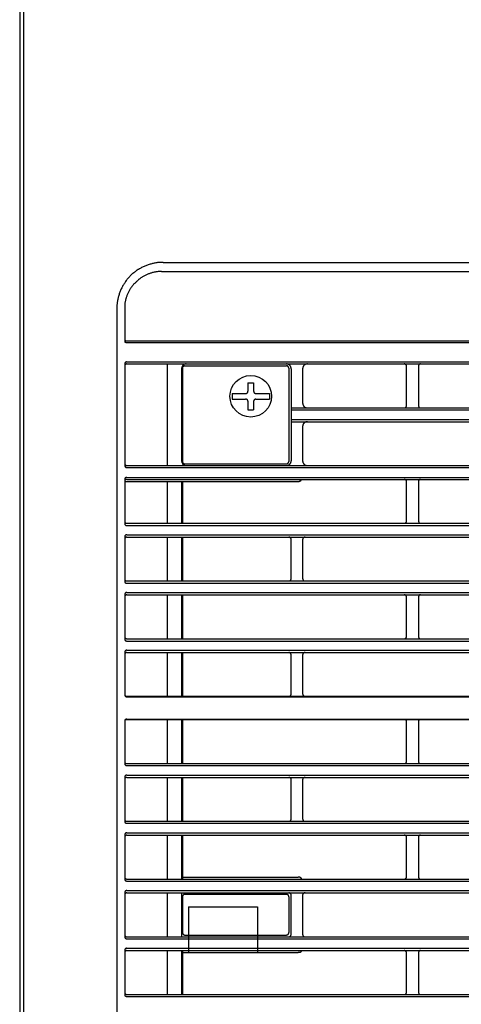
# Model space of a CAD drawing. Header units: millimetres. Extents: x 50532 to 99257, y 49161 to 61325.
# Tile 61 of 256: x 75002 to 75037, y 51663 to 51739. Entities that reach past the tile are written whole.
import ezdxf

# ---------------------------------------------------------------- set-up
doc = ezdxf.new("R2010")
doc.units = ezdxf.units.MM
doc.layers.add('AQUAREA', color=7, linetype='Continuous')

# ---------------------------------------------------------------- blocks, each defined once
blk = doc.blocks.new('SPLIT')
at = {"layer": 'AQUAREA'}
blk.add_line((24285.55, -308.28), (24285.55, -1597.64), dxfattribs=at)
for points in [[(24287.87, -305.76), (24287.87, -306.54), (24286.4, -308.42), (24286.4, -1597.64)], [(24316.35, -979.25), (24316.15, -979.25), (24315.94, -979.25), (24315.8, -979.25), (24315.59, -979.25), (24315.38, -979.25), (24315.17, -979.25), (24315.03, -979.32), (24314.82, -979.32), (24314.6, -979.39), (24314.47, -979.39), (24314.25, -979.46), (24314.05, -979.46), (24313.9, -979.53), (24313.7, -979.6), (24313.55, -979.6), (24313.35, -979.67), (24313.14, -979.74), (24313, -979.81), (24312.79, -979.88), (24312.65, -979.95), (24312.44, -980.02), (24312.3, -980.09), (24312.09, -980.16), (24311.95, -980.23), (24311.74, -980.3), (24311.6, -980.44), (24311.45, -980.51), (24311.25, -980.58), (24311.1, -980.72), (24310.97, -980.79), (24310.75, -980.93), (24310.62, -981), (24310.48, -981.14), (24310.34, -981.28), (24310.2, -981.35), (24310.05, -981.49), (24309.85, -981.63), (24309.7, -981.7), (24309.57, -981.84), (24309.43, -981.98), (24309.29, -982.12), (24309.22, -982.26), (24309.08, -982.4), (24308.94, -982.54), (24308.8, -982.68), (24308.65, -982.82), (24308.59, -982.96), (24308.45, -983.1), (24308.3, -983.31), (24308.24, -983.45), (24308.1, -983.59), (24308.03, -983.73), (24307.89, -983.94), (24307.82, -984.08), (24307.68, -984.22), (24307.6, -984.43), (24307.54, -984.57), (24307.47, -984.71), (24307.33, -984.92), (24307.25, -985.06), (24307.19, -985.27), (24307.12, -985.41), (24307.05, -985.62), (24306.98, -985.76), (24306.9, -985.97), (24306.9, -986.11), (24306.84, -986.32), (24306.77, -986.53), (24306.7, -986.67), (24306.7, -986.88), (24306.63, -987.09), (24306.63, -987.23), (24306.55, -987.44), (24306.55, -987.65), (24306.49, -987.79), (24306.49, -988), (24306.49, -988.21), (24306.42, -988.35), (24306.42, -988.56), (24306.42, -988.77), (24306.42, -988.98), (24306.42, -989.12)], [(24316.35, -979.25), (24869.92, -979.25)], [(24316, -981.21), (24315.87, -981.21), (24315.73, -981.21), (24315.59, -981.21), (24315.45, -981.21), (24315.3, -981.21), (24315.1, -981.28), (24314.95, -981.28), (24314.82, -981.28), (24314.68, -981.35), (24314.54, -981.35), (24314.4, -981.35), (24314.25, -981.42), (24314.05, -981.42), (24313.9, -981.49), (24313.77, -981.56), (24313.63, -981.56), (24313.49, -981.63), (24313.35, -981.7), (24313.2, -981.7), (24313.07, -981.77), (24312.93, -981.84), (24312.79, -981.91), (24312.65, -981.98), (24312.5, -982.05), (24312.37, -982.12), (24312.23, -982.19), (24312.09, -982.26), (24311.95, -982.33), (24311.88, -982.4), (24311.74, -982.47), (24311.6, -982.54), (24311.45, -982.68), (24311.32, -982.75), (24311.25, -982.82), (24311.1, -982.89), (24310.97, -983.03), (24310.9, -983.1), (24310.75, -983.24), (24310.62, -983.31), (24310.55, -983.45), (24310.4, -983.52), (24310.34, -983.66), (24310.2, -983.73), (24310.13, -983.87), (24309.99, -983.94), (24309.92, -984.08), (24309.85, -984.22), (24309.7, -984.36), (24309.64, -984.43), (24309.57, -984.57), (24309.43, -984.71), (24309.35, -984.85), (24309.29, -984.92), (24309.22, -985.06), (24309.15, -985.2), (24309.08, -985.34), (24309, -985.48), (24308.94, -985.62), (24308.87, -985.76), (24308.8, -985.9), (24308.73, -986.04), (24308.65, -986.18), (24308.59, -986.32), (24308.59, -986.46), (24308.52, -986.6), (24308.45, -986.74), (24308.45, -986.88), (24308.38, -987.02), (24308.38, -987.16), (24308.3, -987.3), (24308.3, -987.51), (24308.24, -987.65), (24308.24, -987.79), (24308.17, -987.93), (24308.17, -988.07), (24308.17, -988.21), (24308.17, -988.35), (24308.1, -988.56), (24308.1, -988.7), (24308.1, -988.84), (24308.1, -988.98), (24308.1, -989.12)], [(24316, -981.21), (24870.27, -981.21)], [(24306.42, -989.12), (24306.42, -1542.75)], [(24308.1, -989.12), (24308.1, -995.98)], [(24306.42, -996.05), (24306.42, -1001.02)], [(24308.1, -995.56), (24308.1, -995.63), (24308.1, -995.7), (24308.1, -995.77), (24308.17, -995.77), (24308.17, -995.84), (24308.17, -995.91), (24308.24, -995.91), (24308.24, -995.98), (24308.3, -995.98), (24308.38, -995.98), (24308.38, -996.05), (24308.45, -996.05), (24308.52, -996.05), (24308.59, -996.05)], [(24308.1, -995.98), (24308.1, -996.05), (24308.1, -996.12), (24308.1, -996.19), (24308.17, -996.19), (24308.17, -996.26), (24308.17, -996.33), (24308.24, -996.33), (24308.24, -996.4), (24308.3, -996.4), (24308.38, -996.4), (24308.38, -996.47), (24308.45, -996.47), (24308.52, -996.47), (24308.59, -996.47)], [(24308.59, -996.05), (24877.69, -996.05)], [(24308.59, -996.47), (24877.69, -996.47)], [(24308.59, -1000.6), (24308.59, -1000.6), (24308.52, -1000.6), (24308.52, -1000.67), (24308.45, -1000.67), (24308.38, -1000.67), (24308.3, -1000.67), (24308.3, -1000.74), (24308.24, -1000.74), (24308.24, -1000.81), (24308.17, -1000.81), (24308.17, -1000.88), (24308.17, -1000.95), (24308.1, -1000.95), (24308.1, -1001.02), (24308.1, -1001.09)], [(24308.59, -1001.02), (24308.59, -1001.02), (24308.52, -1001.02), (24308.52, -1001.09), (24308.45, -1001.09), (24308.38, -1001.09), (24308.3, -1001.09), (24308.3, -1001.16), (24308.24, -1001.16), (24308.24, -1001.23), (24308.17, -1001.23), (24308.17, -1001.3), (24308.17, -1001.37), (24308.1, -1001.37), (24308.1, -1001.44), (24308.1, -1001.51)], [(24308.1, -1001.09), (24308.1, -1022.79)], [(24308.59, -1000.6), (24877.69, -1000.6)], [(24308.59, -1001.02), (24877.69, -1001.02)], [(24317.2, -1001.02), (24317.2, -1022.86)], [(24321.33, -1001.02), (24321.25, -1001.02), (24321.19, -1001.02), (24321.12, -1001.09), (24321.05, -1001.09), (24320.98, -1001.09), (24320.9, -1001.09), (24320.9, -1001.16), (24320.84, -1001.16), (24320.77, -1001.16), (24320.77, -1001.23), (24320.7, -1001.23), (24320.7, -1001.3), (24320.63, -1001.3), (24320.55, -1001.37), (24320.49, -1001.44), (24320.49, -1001.51), (24320.42, -1001.51), (24320.42, -1001.58), (24320.42, -1001.65), (24320.35, -1001.65), (24320.35, -1001.72), (24320.35, -1001.79), (24320.35, -1001.86), (24320.28, -1001.93), (24320.28, -1002), (24320.28, -1002.07)], [(24320.28, -1002.07), (24320.28, -1021.88)], [(24320.98, -1001.44), (24320.98, -1001.44), (24320.9, -1001.44), (24320.84, -1001.44), (24320.77, -1001.44), (24320.77, -1001.51), (24320.7, -1001.51), (24320.7, -1001.58), (24320.63, -1001.58), (24320.63, -1001.65), (24320.55, -1001.65), (24320.55, -1001.72), (24320.55, -1001.79), (24320.49, -1001.79), (24320.49, -1001.86), (24320.49, -1001.93)], [(24320.49, -1001.93), (24320.49, -1022.02)], [(24320.98, -1001.44), (24342.89, -1001.44)], [(24343.87, -1002.07), (24343.87, -1002), (24343.87, -1001.93), (24343.87, -1001.86), (24343.87, -1001.79), (24343.8, -1001.79), (24343.8, -1001.72), (24343.8, -1001.65), (24343.8, -1001.58), (24343.73, -1001.58), (24343.73, -1001.51), (24343.65, -1001.44), (24343.65, -1001.37), (24343.59, -1001.37), (24343.59, -1001.3), (24343.52, -1001.3), (24343.52, -1001.23), (24343.45, -1001.23), (24343.38, -1001.16), (24343.3, -1001.16), (24343.24, -1001.09), (24343.17, -1001.09), (24343.1, -1001.09), (24343.03, -1001.09), (24343.03, -1001.02), (24342.95, -1001.02), (24342.89, -1001.02)], [(24343.38, -1001.93), (24343.38, -1001.93), (24343.38, -1001.86), (24343.38, -1001.79), (24343.3, -1001.79), (24343.3, -1001.72), (24343.3, -1001.65), (24343.24, -1001.65), (24343.24, -1001.58), (24343.17, -1001.58), (24343.17, -1001.51), (24343.1, -1001.51), (24343.1, -1001.44), (24343.03, -1001.44), (24342.95, -1001.44), (24342.89, -1001.44)], [(24343.38, -1001.93), (24343.38, -1022.02)], [(24343.87, -1002.07), (24343.87, -1021.88)], [(24347.37, -1001.02), (24347.3, -1001.02), (24347.23, -1001.02), (24347.15, -1001.09), (24347.09, -1001.09), (24347.02, -1001.09), (24346.95, -1001.09), (24346.95, -1001.16), (24346.88, -1001.16), (24346.8, -1001.16), (24346.8, -1001.23), (24346.74, -1001.23), (24346.74, -1001.3), (24346.67, -1001.3), (24346.6, -1001.37), (24346.53, -1001.44), (24346.53, -1001.51), (24346.45, -1001.51), (24346.45, -1001.58), (24346.45, -1001.65), (24346.39, -1001.65), (24346.39, -1001.72), (24346.39, -1001.79), (24346.39, -1001.86), (24346.39, -1001.93), (24346.32, -1001.93), (24346.32, -1002), (24346.32, -1002.07)], [(24346.32, -1002.07), (24346.32, -1009.49)], [(24368.65, -1001.51), (24368.65, -1001.51), (24368.65, -1001.44), (24368.65, -1001.37), (24368.65, -1001.3), (24368.58, -1001.3), (24368.58, -1001.23), (24368.5, -1001.23), (24368.5, -1001.16), (24368.44, -1001.16), (24368.44, -1001.09), (24368.37, -1001.09), (24368.3, -1001.09), (24368.3, -1001.02), (24368.23, -1001.02), (24368.15, -1001.02)], [(24368.65, -1009.98), (24368.65, -1001.51)], [(24371.65, -1001.02), (24371.65, -1001.02), (24371.59, -1001.02), (24371.52, -1001.02), (24371.52, -1001.09), (24371.45, -1001.09), (24371.38, -1001.09), (24371.38, -1001.16), (24371.3, -1001.16), (24371.3, -1001.23), (24371.24, -1001.23), (24371.24, -1001.3), (24371.17, -1001.3), (24371.17, -1001.37), (24371.17, -1001.44), (24371.17, -1001.51)], [(24371.17, -1001.51), (24371.17, -1009.98)], [(24334.55, -1005.08), (24335.75, -1005.08)], [(24334.55, -1005.08), (24334.55, -1006.9)], [(24335.75, -1005.08), (24335.75, -1006.9)], [(24331.2, -1007.39), (24331.2, -1008.58)], [(24331.2, -1007.39), (24334.07, -1007.39)], [(24331.2, -1008.58), (24334.07, -1008.58)], [(24334.07, -1007.39), (24334.14, -1007.39), (24334.2, -1007.39), (24334.28, -1007.39), (24334.28, -1007.32), (24334.35, -1007.32), (24334.42, -1007.32), (24334.42, -1007.25), (24334.49, -1007.25), (24334.49, -1007.18), (24334.55, -1007.11), (24334.55, -1007.04), (24334.55, -1006.97), (24334.55, -1006.9)], [(24334.55, -1009.07), (24334.55, -1009.07), (24334.55, -1009), (24334.55, -1008.93), (24334.55, -1008.86), (24334.49, -1008.86), (24334.49, -1008.79), (24334.49, -1008.72), (24334.42, -1008.72), (24334.42, -1008.65), (24334.35, -1008.65), (24334.28, -1008.65), (24334.28, -1008.58), (24334.2, -1008.58), (24334.14, -1008.58), (24334.07, -1008.58)], [(24335.75, -1006.9), (24335.75, -1006.9), (24335.75, -1006.97), (24335.82, -1006.97), (24335.82, -1007.04), (24335.82, -1007.11), (24335.82, -1007.18), (24335.89, -1007.18), (24335.89, -1007.25), (24335.95, -1007.25), (24335.95, -1007.32), (24336.03, -1007.32), (24336.1, -1007.32), (24336.1, -1007.39), (24336.17, -1007.39), (24336.24, -1007.39), (24336.3, -1007.39)], [(24336.3, -1008.58), (24336.24, -1008.58), (24336.17, -1008.58), (24336.1, -1008.58), (24336.1, -1008.65), (24336.03, -1008.65), (24335.95, -1008.65), (24335.95, -1008.72), (24335.89, -1008.72), (24335.89, -1008.79), (24335.82, -1008.86), (24335.82, -1008.93), (24335.82, -1009), (24335.75, -1009.07)], [(24336.3, -1007.39), (24339.18, -1007.39)], [(24336.3, -1008.58), (24339.18, -1008.58)], [(24339.18, -1007.39), (24339.18, -1008.58)], [(24334.55, -1009.07), (24334.55, -1010.89)], [(24334.55, -1010.89), (24335.75, -1010.89)], [(24335.75, -1009.07), (24335.75, -1010.89)], [(24343.87, -1010.47), (24842.41, -1010.47)], [(24343.87, -1010.89), (24842.41, -1010.89)], [(24346.32, -1009.49), (24346.32, -1009.49), (24346.32, -1009.56), (24346.39, -1009.56), (24346.39, -1009.63), (24346.39, -1009.7), (24346.39, -1009.77), (24346.39, -1009.84), (24346.45, -1009.84), (24346.45, -1009.91), (24346.45, -1009.98), (24346.53, -1009.98), (24346.53, -1010.05), (24346.53, -1010.12), (24346.6, -1010.12), (24346.6, -1010.19), (24346.67, -1010.19), (24346.67, -1010.26), (24346.74, -1010.26), (24346.8, -1010.33), (24346.88, -1010.33), (24346.88, -1010.4), (24346.95, -1010.4), (24347.02, -1010.4), (24347.09, -1010.4), (24347.09, -1010.47), (24347.15, -1010.47), (24347.23, -1010.47), (24347.3, -1010.47), (24347.37, -1010.47)], [(24368.15, -1010.47), (24368.15, -1010.47), (24368.23, -1010.47), (24368.3, -1010.47), (24368.37, -1010.47), (24368.37, -1010.4), (24368.44, -1010.4), (24368.5, -1010.4), (24368.5, -1010.33), (24368.58, -1010.33), (24368.58, -1010.26), (24368.58, -1010.19), (24368.65, -1010.19), (24368.65, -1010.12), (24368.65, -1010.05), (24368.65, -1009.98)], [(24371.17, -1009.98), (24371.17, -1009.98), (24371.17, -1010.05), (24371.17, -1010.12), (24371.17, -1010.19), (24371.24, -1010.19), (24371.24, -1010.26), (24371.24, -1010.33), (24371.3, -1010.33), (24371.38, -1010.4), (24371.45, -1010.4), (24371.45, -1010.47), (24371.52, -1010.47), (24371.59, -1010.47), (24371.65, -1010.47)], [(24343.87, -1012.99), (24842.41, -1012.99)], [(24343.87, -1013.48), (24842.41, -1013.48)], [(24347.37, -1013.48), (24347.3, -1013.48), (24347.23, -1013.48), (24347.15, -1013.48), (24347.09, -1013.48), (24347.02, -1013.48), (24346.95, -1013.55), (24346.88, -1013.55), (24346.8, -1013.55), (24346.8, -1013.62), (24346.74, -1013.62), (24346.74, -1013.69), (24346.67, -1013.69), (24346.67, -1013.76), (24346.6, -1013.76), (24346.6, -1013.83), (24346.53, -1013.83), (24346.53, -1013.9), (24346.45, -1013.9), (24346.45, -1013.97), (24346.45, -1014.04), (24346.39, -1014.04), (24346.39, -1014.11), (24346.39, -1014.18), (24346.39, -1014.25), (24346.39, -1014.32), (24346.32, -1014.32), (24346.32, -1014.39), (24346.32, -1014.46)], [(24346.32, -1014.46), (24346.32, -1021.88)], [(24308.1, -1022.37), (24308.1, -1022.37), (24308.1, -1022.44), (24308.1, -1022.51), (24308.17, -1022.58), (24308.17, -1022.65), (24308.24, -1022.65), (24308.24, -1022.72), (24308.3, -1022.72), (24308.3, -1022.79), (24308.38, -1022.79), (24308.38, -1022.86), (24308.45, -1022.86), (24308.52, -1022.86), (24308.59, -1022.86)], [(24308.1, -1022.79), (24308.1, -1022.79), (24308.1, -1022.86), (24308.1, -1022.93), (24308.17, -1023), (24308.17, -1023.07), (24308.24, -1023.07), (24308.24, -1023.14), (24308.3, -1023.14), (24308.3, -1023.21), (24308.38, -1023.21), (24308.38, -1023.28), (24308.45, -1023.28), (24308.52, -1023.28), (24308.59, -1023.28)], [(24308.59, -1022.86), (24877.69, -1022.86)], [(24308.59, -1023.28), (24877.69, -1023.28)], [(24320.28, -1021.88), (24320.28, -1021.88), (24320.28, -1021.95), (24320.28, -1022.02), (24320.35, -1022.02), (24320.35, -1022.09), (24320.35, -1022.16), (24320.35, -1022.23), (24320.42, -1022.3), (24320.42, -1022.37), (24320.49, -1022.37), (24320.49, -1022.44), (24320.49, -1022.51), (24320.55, -1022.51), (24320.55, -1022.58), (24320.63, -1022.58), (24320.63, -1022.65), (24320.7, -1022.65), (24320.7, -1022.72), (24320.77, -1022.72), (24320.84, -1022.72), (24320.84, -1022.79), (24320.9, -1022.79), (24320.98, -1022.79), (24321.05, -1022.86), (24321.12, -1022.86), (24321.19, -1022.86), (24321.25, -1022.86), (24321.33, -1022.86)], [(24320.49, -1022.02), (24320.49, -1022.02), (24320.49, -1022.09), (24320.55, -1022.09), (24320.55, -1022.16), (24320.55, -1022.23), (24320.55, -1022.3), (24320.63, -1022.3), (24320.63, -1022.37), (24320.7, -1022.37), (24320.7, -1022.44), (24320.77, -1022.44), (24320.84, -1022.44), (24320.84, -1022.51), (24320.9, -1022.51), (24320.98, -1022.51)], [(24320.98, -1022.51), (24342.89, -1022.51)], [(24342.89, -1022.86), (24342.89, -1022.86), (24342.95, -1022.86), (24343.03, -1022.86), (24343.1, -1022.86), (24343.17, -1022.86), (24343.17, -1022.79), (24343.24, -1022.79), (24343.3, -1022.79), (24343.38, -1022.72), (24343.45, -1022.72), (24343.45, -1022.65), (24343.52, -1022.65), (24343.52, -1022.58), (24343.59, -1022.58), (24343.59, -1022.51), (24343.65, -1022.51), (24343.65, -1022.44), (24343.73, -1022.44), (24343.73, -1022.37), (24343.8, -1022.3), (24343.8, -1022.23), (24343.8, -1022.16), (24343.87, -1022.09), (24343.87, -1022.02), (24343.87, -1021.95), (24343.87, -1021.88)], [(24342.89, -1022.51), (24342.89, -1022.51), (24342.95, -1022.51), (24343.03, -1022.51), (24343.03, -1022.44), (24343.1, -1022.44), (24343.17, -1022.44), (24343.17, -1022.37), (24343.24, -1022.37), (24343.24, -1022.3), (24343.3, -1022.3), (24343.3, -1022.23), (24343.3, -1022.16), (24343.38, -1022.16), (24343.38, -1022.09), (24343.38, -1022.02)], [(24346.32, -1021.88), (24346.32, -1021.88), (24346.32, -1021.95), (24346.39, -1022.02), (24346.39, -1022.09), (24346.39, -1022.16), (24346.39, -1022.23), (24346.45, -1022.3), (24346.45, -1022.37), (24346.53, -1022.37), (24346.53, -1022.44), (24346.53, -1022.51), (24346.6, -1022.51), (24346.6, -1022.58), (24346.67, -1022.58), (24346.67, -1022.65), (24346.74, -1022.65), (24346.74, -1022.72), (24346.8, -1022.72), (24346.88, -1022.72), (24346.88, -1022.79), (24346.95, -1022.79), (24347.02, -1022.79), (24347.09, -1022.86), (24347.15, -1022.86), (24347.23, -1022.86), (24347.3, -1022.86), (24347.37, -1022.86)], [(24308.59, -1025.45), (24308.59, -1025.45), (24308.52, -1025.45), (24308.45, -1025.45), (24308.38, -1025.45), (24308.38, -1025.52), (24308.3, -1025.52), (24308.24, -1025.52), (24308.24, -1025.59), (24308.17, -1025.59), (24308.17, -1025.66), (24308.17, -1025.73), (24308.1, -1025.73), (24308.1, -1025.8), (24308.1, -1025.87), (24308.1, -1025.94)], [(24308.59, -1025.45), (24877.69, -1025.45)], [(24308.59, -1025.87), (24308.59, -1025.87), (24308.52, -1025.87), (24308.45, -1025.87), (24308.38, -1025.87), (24308.38, -1025.94), (24308.3, -1025.94), (24308.24, -1025.94), (24308.24, -1026.01), (24308.17, -1026.01), (24308.17, -1026.08), (24308.17, -1026.15), (24308.1, -1026.15), (24308.1, -1026.22), (24308.1, -1026.29), (24308.1, -1026.36)], [(24308.1, -1025.94), (24308.1, -1035.25)], [(24308.1, -1026.29), (24345.34, -1026.29)], [(24308.59, -1025.87), (24877.69, -1025.87)], [(24317.2, -1026.29), (24317.2, -1035.25)], [(24320.28, -1026.29), (24320.28, -1035.25)], [(24320.49, -1026.29), (24320.49, -1035.25)], [(24345.34, -1026.29), (24345.34, -1026.29), (24345.4, -1026.29), (24345.48, -1026.29), (24345.55, -1026.29), (24345.55, -1026.22), (24345.62, -1026.22), (24345.69, -1026.22), (24345.75, -1026.22), (24345.75, -1026.15), (24345.83, -1026.15), (24345.9, -1026.15), (24345.9, -1026.08), (24345.97, -1026.08), (24345.97, -1026.01), (24346.04, -1026.01), (24346.04, -1025.94), (24346.1, -1025.94), (24346.1, -1025.87), (24346.18, -1025.87)], [(24368.65, -1026.36), (24368.65, -1026.36), (24368.65, -1026.29), (24368.65, -1026.22), (24368.65, -1026.15), (24368.65, -1026.08), (24368.58, -1026.08), (24368.58, -1026.01), (24368.5, -1026.01), (24368.5, -1025.94), (24368.44, -1025.94), (24368.37, -1025.87), (24368.3, -1025.87), (24368.23, -1025.87), (24368.15, -1025.87)], [(24368.65, -1034.76), (24368.65, -1026.36)], [(24371.65, -1025.87), (24371.65, -1025.87), (24371.59, -1025.87), (24371.52, -1025.87), (24371.45, -1025.87), (24371.38, -1025.94), (24371.3, -1025.94), (24371.3, -1026.01), (24371.24, -1026.01), (24371.24, -1026.08), (24371.17, -1026.15), (24371.17, -1026.22), (24371.17, -1026.29), (24371.17, -1026.36)], [(24371.17, -1026.36), (24371.17, -1034.76)], [(24308.1, -1034.76), (24308.1, -1034.76), (24308.1, -1034.83), (24308.1, -1034.9), (24308.1, -1034.97), (24308.17, -1034.97), (24308.17, -1035.04), (24308.17, -1035.11), (24308.24, -1035.11), (24308.24, -1035.18), (24308.3, -1035.18), (24308.38, -1035.18), (24308.38, -1035.25), (24308.45, -1035.25), (24308.52, -1035.25), (24308.59, -1035.25)], [(24308.1, -1035.25), (24308.1, -1035.25), (24308.1, -1035.32), (24308.1, -1035.39), (24308.1, -1035.46), (24308.17, -1035.46), (24308.17, -1035.53), (24308.24, -1035.6), (24308.3, -1035.67), (24308.38, -1035.67), (24308.38, -1035.74), (24308.45, -1035.74), (24308.52, -1035.74), (24308.59, -1035.74)], [(24308.59, -1035.25), (24877.69, -1035.25)], [(24308.59, -1035.74), (24877.69, -1035.74)], [(24368.15, -1035.25), (24368.15, -1035.25), (24368.23, -1035.25), (24368.3, -1035.25), (24368.37, -1035.25), (24368.44, -1035.18), (24368.5, -1035.18), (24368.5, -1035.11), (24368.58, -1035.11), (24368.58, -1035.04), (24368.65, -1034.97), (24368.65, -1034.9), (24368.65, -1034.83), (24368.65, -1034.76)], [(24371.17, -1034.76), (24371.17, -1034.76), (24371.17, -1034.83), (24371.17, -1034.9), (24371.17, -1034.97), (24371.24, -1034.97), (24371.24, -1035.04), (24371.24, -1035.11), (24371.3, -1035.11), (24371.3, -1035.18), (24371.38, -1035.18), (24371.45, -1035.25), (24371.52, -1035.25), (24371.59, -1035.25), (24371.65, -1035.25)], [(24308.59, -1037.77), (24308.59, -1037.77), (24308.52, -1037.77), (24308.45, -1037.77), (24308.38, -1037.77), (24308.38, -1037.84), (24308.3, -1037.84), (24308.24, -1037.91), (24308.17, -1037.98), (24308.17, -1038.05), (24308.1, -1038.05), (24308.1, -1038.12), (24308.1, -1038.19), (24308.1, -1038.26)], [(24308.1, -1038.26), (24308.1, -1047.57)], [(24308.59, -1038.26), (24308.59, -1038.26), (24308.52, -1038.26), (24308.45, -1038.26), (24308.38, -1038.26), (24308.38, -1038.33), (24308.3, -1038.33), (24308.3, -1038.4), (24308.24, -1038.4), (24308.24, -1038.47), (24308.17, -1038.47), (24308.17, -1038.54), (24308.1, -1038.61), (24308.1, -1038.68), (24308.1, -1038.75)], [(24308.59, -1037.77), (24877.69, -1037.77)], [(24308.59, -1038.26), (24877.69, -1038.26)], [(24317.2, -1038.26), (24317.2, -1047.64)], [(24320.28, -1038.26), (24320.28, -1047.64)], [(24320.49, -1038.26), (24320.49, -1047.64)], [(24343.87, -1038.75), (24343.87, -1038.75), (24343.87, -1038.68), (24343.87, -1038.61), (24343.87, -1038.54), (24343.8, -1038.54), (24343.8, -1038.47), (24343.73, -1038.47), (24343.73, -1038.4), (24343.65, -1038.33), (24343.59, -1038.33), (24343.59, -1038.26), (24343.52, -1038.26), (24343.45, -1038.26), (24343.38, -1038.26)], [(24346.88, -1038.26), (24346.8, -1038.26), (24346.74, -1038.26), (24346.67, -1038.26), (24346.6, -1038.33), (24346.53, -1038.33), (24346.53, -1038.4), (24346.45, -1038.4), (24346.45, -1038.47), (24346.39, -1038.47), (24346.39, -1038.54), (24346.39, -1038.61), (24346.39, -1038.68), (24346.32, -1038.68), (24346.32, -1038.75)], [(24343.87, -1047.15), (24343.87, -1038.75)], [(24346.32, -1038.75), (24346.32, -1047.15)], [(24308.1, -1047.15), (24308.1, -1047.22), (24308.1, -1047.29), (24308.1, -1047.36), (24308.17, -1047.36), (24308.17, -1047.43), (24308.17, -1047.5), (24308.24, -1047.5), (24308.24, -1047.57), (24308.3, -1047.57), (24308.38, -1047.57), (24308.38, -1047.64), (24308.45, -1047.64), (24308.52, -1047.64), (24308.59, -1047.64)], [(24308.1, -1047.64), (24308.1, -1047.64), (24308.1, -1047.71), (24308.1, -1047.78), (24308.1, -1047.85), (24308.17, -1047.85), (24308.17, -1047.92), (24308.17, -1047.99), (24308.24, -1047.99), (24308.24, -1048.06), (24308.3, -1048.06), (24308.38, -1048.06), (24308.38, -1048.13), (24308.45, -1048.13), (24308.52, -1048.13), (24308.59, -1048.13)], [(24308.59, -1047.64), (24877.69, -1047.64)], [(24308.59, -1048.13), (24877.69, -1048.13)], [(24343.38, -1047.64), (24343.38, -1047.64), (24343.45, -1047.64), (24343.52, -1047.64), (24343.59, -1047.64), (24343.65, -1047.57), (24343.73, -1047.57), (24343.73, -1047.5), (24343.8, -1047.5), (24343.8, -1047.43), (24343.8, -1047.36), (24343.87, -1047.36), (24343.87, -1047.29), (24343.87, -1047.22), (24343.87, -1047.15)], [(24346.32, -1047.15), (24346.32, -1047.22), (24346.39, -1047.22), (24346.39, -1047.29), (24346.39, -1047.36), (24346.39, -1047.43), (24346.45, -1047.43), (24346.45, -1047.5), (24346.53, -1047.57), (24346.6, -1047.57), (24346.6, -1047.64), (24346.67, -1047.64), (24346.74, -1047.64), (24346.8, -1047.64), (24346.88, -1047.64)], [(24308.59, -1050.16), (24308.59, -1050.16), (24308.52, -1050.16), (24308.45, -1050.16), (24308.38, -1050.16), (24308.38, -1050.23), (24308.3, -1050.23), (24308.3, -1050.3), (24308.24, -1050.3), (24308.24, -1050.37), (24308.17, -1050.37), (24308.17, -1050.44), (24308.17, -1050.51), (24308.1, -1050.51), (24308.1, -1050.58), (24308.1, -1050.65)], [(24308.1, -1050.65), (24308.1, -1060.03)], [(24308.59, -1050.65), (24308.59, -1050.65), (24308.52, -1050.65), (24308.45, -1050.65), (24308.38, -1050.72), (24308.3, -1050.72), (24308.3, -1050.79), (24308.24, -1050.79), (24308.24, -1050.86), (24308.17, -1050.86), (24308.17, -1050.93), (24308.17, -1051), (24308.1, -1051), (24308.1, -1051.07), (24308.1, -1051.14)], [(24308.59, -1050.16), (24877.69, -1050.16)], [(24308.59, -1050.65), (24877.69, -1050.65)], [(24317.2, -1050.65), (24317.2, -1060.1)], [(24320.28, -1050.65), (24320.28, -1060.1)], [(24320.49, -1050.65), (24320.49, -1060.1)], [(24368.65, -1051.14), (24368.65, -1051.14), (24368.65, -1051.07), (24368.65, -1051), (24368.65, -1050.93), (24368.58, -1050.93), (24368.58, -1050.86), (24368.58, -1050.79), (24368.5, -1050.79), (24368.5, -1050.72), (24368.44, -1050.72), (24368.37, -1050.72), (24368.37, -1050.65), (24368.3, -1050.65), (24368.23, -1050.65), (24368.15, -1050.65)], [(24368.65, -1059.61), (24368.65, -1051.14)], [(24371.65, -1050.65), (24371.65, -1050.65), (24371.59, -1050.65), (24371.52, -1050.65), (24371.45, -1050.65), (24371.45, -1050.72), (24371.38, -1050.72), (24371.3, -1050.79), (24371.24, -1050.79), (24371.24, -1050.86), (24371.24, -1050.93), (24371.17, -1050.93), (24371.17, -1051), (24371.17, -1051.07), (24371.17, -1051.14)], [(24371.17, -1051.14), (24371.17, -1059.61)], [(24308.1, -1059.61), (24308.1, -1059.61), (24308.1, -1059.68), (24308.1, -1059.75), (24308.17, -1059.75), (24308.17, -1059.82), (24308.17, -1059.89), (24308.24, -1059.89), (24308.24, -1059.96), (24308.3, -1059.96), (24308.3, -1060.03), (24308.38, -1060.03), (24308.45, -1060.03), (24308.52, -1060.03), (24308.52, -1060.1), (24308.59, -1060.1)], [(24368.15, -1060.1), (24368.15, -1060.1), (24368.23, -1060.1), (24368.3, -1060.1), (24368.3, -1060.03), (24368.37, -1060.03), (24368.44, -1060.03), (24368.44, -1059.96), (24368.5, -1059.96), (24368.5, -1059.89), (24368.58, -1059.89), (24368.58, -1059.82), (24368.65, -1059.82), (24368.65, -1059.75), (24368.65, -1059.68), (24368.65, -1059.61)], [(24371.17, -1059.61), (24371.17, -1059.61), (24371.17, -1059.68), (24371.17, -1059.75), (24371.17, -1059.82), (24371.24, -1059.82), (24371.24, -1059.89), (24371.3, -1059.89), (24371.3, -1059.96), (24371.38, -1059.96), (24371.38, -1060.03), (24371.45, -1060.03), (24371.52, -1060.03), (24371.52, -1060.1), (24371.59, -1060.1), (24371.65, -1060.1)], [(24308.1, -1060.1), (24308.1, -1060.1), (24308.1, -1060.17), (24308.1, -1060.24), (24308.17, -1060.24), (24308.17, -1060.31), (24308.17, -1060.38), (24308.24, -1060.38), (24308.24, -1060.45), (24308.3, -1060.45), (24308.3, -1060.52), (24308.38, -1060.52), (24308.45, -1060.52), (24308.52, -1060.52), (24308.52, -1060.59), (24308.59, -1060.59)], [(24308.59, -1060.1), (24877.69, -1060.1)], [(24308.59, -1060.59), (24877.69, -1060.59)], [(24308.59, -1062.55), (24308.59, -1062.55), (24308.52, -1062.55), (24308.45, -1062.55), (24308.45, -1062.62), (24308.38, -1062.62), (24308.3, -1062.62), (24308.3, -1062.69), (24308.24, -1062.69), (24308.24, -1062.76), (24308.17, -1062.76), (24308.17, -1062.83), (24308.17, -1062.9), (24308.1, -1062.9), (24308.1, -1062.97), (24308.1, -1063.04)], [(24308.1, -1063.04), (24308.1, -1072.07)], [(24308.59, -1063.04), (24308.59, -1063.04), (24308.52, -1063.04), (24308.45, -1063.04), (24308.45, -1063.11), (24308.38, -1063.11), (24308.3, -1063.11), (24308.3, -1063.18), (24308.24, -1063.18), (24308.24, -1063.25), (24308.17, -1063.25), (24308.17, -1063.32), (24308.17, -1063.39), (24308.1, -1063.39), (24308.1, -1063.46), (24308.1, -1063.53)], [(24308.59, -1062.55), (24877.69, -1062.55)], [(24308.59, -1063.04), (24877.69, -1063.04)], [(24317.2, -1063.04), (24317.2, -1072.42)], [(24320.28, -1063.04), (24320.28, -1072.42)], [(24320.49, -1063.04), (24320.49, -1072.42)], [(24343.87, -1063.53), (24343.87, -1063.53), (24343.87, -1063.46), (24343.87, -1063.39), (24343.8, -1063.39), (24343.8, -1063.32), (24343.8, -1063.25), (24343.73, -1063.25), (24343.73, -1063.18), (24343.65, -1063.18), (24343.65, -1063.11), (24343.59, -1063.11), (24343.52, -1063.11), (24343.52, -1063.04), (24343.45, -1063.04), (24343.38, -1063.04)], [(24343.87, -1071.93), (24343.87, -1063.53)], [(24346.88, -1063.04), (24346.8, -1063.04), (24346.74, -1063.04), (24346.67, -1063.04), (24346.67, -1063.11), (24346.6, -1063.11), (24346.53, -1063.11), (24346.53, -1063.18), (24346.45, -1063.18), (24346.45, -1063.25), (24346.39, -1063.32), (24346.39, -1063.39), (24346.39, -1063.46), (24346.32, -1063.46), (24346.32, -1063.53)], [(24346.32, -1063.53), (24346.32, -1071.93)], [(24308.1, -1071.93), (24308.1, -1072), (24308.1, -1072.07), (24308.1, -1072.14), (24308.17, -1072.14), (24308.17, -1072.21), (24308.17, -1072.28), (24308.24, -1072.28), (24308.24, -1072.35), (24308.3, -1072.35), (24308.38, -1072.35), (24308.38, -1072.42), (24308.45, -1072.42), (24308.52, -1072.42), (24308.59, -1072.42)], [(24308.1, -1072.07), (24308.1, -1072.07), (24308.1, -1072.14), (24308.1, -1072.21), (24308.17, -1072.21), (24308.17, -1072.28), (24308.17, -1072.35), (24308.24, -1072.35), (24308.24, -1072.42), (24308.3, -1072.42), (24308.3, -1072.49), (24308.38, -1072.49), (24308.45, -1072.49), (24308.45, -1072.56), (24308.52, -1072.56), (24308.59, -1072.56)], [(24343.38, -1072.42), (24343.38, -1072.42), (24343.45, -1072.42), (24343.52, -1072.42), (24343.59, -1072.42), (24343.65, -1072.35), (24343.73, -1072.35), (24343.73, -1072.28), (24343.8, -1072.28), (24343.8, -1072.21), (24343.8, -1072.14), (24343.87, -1072.14), (24343.87, -1072.07), (24343.87, -1072), (24343.87, -1071.93)], [(24346.32, -1071.93), (24346.32, -1072), (24346.39, -1072), (24346.39, -1072.07), (24346.39, -1072.14), (24346.39, -1072.21), (24346.45, -1072.21), (24346.45, -1072.28), (24346.53, -1072.28), (24346.53, -1072.35), (24346.6, -1072.35), (24346.6, -1072.42), (24346.67, -1072.42), (24346.74, -1072.42), (24346.8, -1072.42), (24346.88, -1072.42)], [(24308.59, -1072.42), (24343.38, -1072.42)], [(24308.59, -1072.56), (24877.69, -1072.56)], [(24343.38, -1072.42), (24393, -1072.42)], [(24308.59, -1077.32), (24308.59, -1077.32), (24308.52, -1077.32), (24308.45, -1077.32), (24308.38, -1077.32), (24308.38, -1077.39), (24308.3, -1077.39), (24308.3, -1077.46), (24308.24, -1077.46), (24308.24, -1077.53), (24308.17, -1077.53), (24308.17, -1077.6), (24308.1, -1077.67), (24308.1, -1077.74), (24308.1, -1077.81)], [(24308.59, -1077.39), (24308.59, -1077.39), (24308.52, -1077.39), (24308.52, -1077.46), (24308.45, -1077.46), (24308.38, -1077.46), (24308.3, -1077.46), (24308.3, -1077.53), (24308.24, -1077.53), (24308.24, -1077.6), (24308.17, -1077.6), (24308.17, -1077.67), (24308.17, -1077.74), (24308.1, -1077.74), (24308.1, -1077.81), (24308.1, -1077.88)], [(24308.1, -1077.81), (24308.1, -1086.84)], [(24308.59, -1077.32), (24877.69, -1077.32)], [(24308.59, -1077.39), (24368.15, -1077.39)], [(24317.2, -1077.46), (24317.2, -1086.84)], [(24320.28, -1077.46), (24320.28, -1086.84)], [(24320.49, -1077.46), (24320.49, -1086.84)], [(24368.15, -1077.39), (24417.79, -1077.39)], [(24368.65, -1077.88), (24368.65, -1077.88), (24368.65, -1077.81), (24368.65, -1077.74), (24368.65, -1077.67), (24368.58, -1077.67), (24368.58, -1077.6), (24368.5, -1077.6), (24368.5, -1077.53), (24368.44, -1077.53), (24368.44, -1077.46), (24368.37, -1077.46), (24368.3, -1077.46), (24368.3, -1077.39), (24368.23, -1077.39), (24368.15, -1077.39)], [(24368.65, -1086.35), (24368.65, -1077.88)], [(24371.65, -1077.39), (24371.65, -1077.39), (24371.59, -1077.39), (24371.52, -1077.39), (24371.52, -1077.46), (24371.45, -1077.46), (24371.38, -1077.46), (24371.38, -1077.53), (24371.3, -1077.53), (24371.3, -1077.6), (24371.24, -1077.6), (24371.24, -1077.67), (24371.17, -1077.67), (24371.17, -1077.74), (24371.17, -1077.81), (24371.17, -1077.88)], [(24371.17, -1077.88), (24371.17, -1086.35)], [(24308.1, -1086.35), (24308.1, -1086.35), (24308.1, -1086.42), (24308.1, -1086.49), (24308.1, -1086.56), (24308.17, -1086.56), (24308.17, -1086.63), (24308.17, -1086.7), (24308.24, -1086.7), (24308.24, -1086.77), (24308.3, -1086.77), (24308.38, -1086.77), (24308.38, -1086.84), (24308.45, -1086.84), (24308.52, -1086.84), (24308.59, -1086.84)], [(24308.1, -1086.84), (24308.1, -1086.84), (24308.1, -1086.91), (24308.1, -1086.98), (24308.1, -1087.05), (24308.17, -1087.05), (24308.17, -1087.12), (24308.24, -1087.19), (24308.3, -1087.26), (24308.38, -1087.26), (24308.38, -1087.33), (24308.45, -1087.33), (24308.52, -1087.33), (24308.59, -1087.33)], [(24308.59, -1086.84), (24877.69, -1086.84)], [(24368.15, -1086.84), (24368.15, -1086.84), (24368.23, -1086.84), (24368.3, -1086.84), (24368.37, -1086.84), (24368.44, -1086.77), (24368.5, -1086.77), (24368.5, -1086.7), (24368.58, -1086.7), (24368.58, -1086.63), (24368.65, -1086.63), (24368.65, -1086.56), (24368.65, -1086.49), (24368.65, -1086.42), (24368.65, -1086.35)], [(24371.17, -1086.35), (24371.17, -1086.35), (24371.17, -1086.42), (24371.17, -1086.49), (24371.17, -1086.56), (24371.24, -1086.63), (24371.24, -1086.7), (24371.3, -1086.7), (24371.3, -1086.77), (24371.38, -1086.77), (24371.45, -1086.84), (24371.52, -1086.84), (24371.59, -1086.84), (24371.65, -1086.84)], [(24308.59, -1087.33), (24877.69, -1087.33)], [(24308.59, -1089.36), (24308.59, -1089.36), (24308.52, -1089.36), (24308.45, -1089.36), (24308.38, -1089.36), (24308.38, -1089.43), (24308.3, -1089.43), (24308.24, -1089.5), (24308.17, -1089.57), (24308.17, -1089.64), (24308.1, -1089.64), (24308.1, -1089.71), (24308.1, -1089.78), (24308.1, -1089.85)], [(24308.1, -1089.85), (24308.1, -1099.16)], [(24308.59, -1089.85), (24308.59, -1089.85), (24308.52, -1089.85), (24308.45, -1089.85), (24308.38, -1089.85), (24308.38, -1089.92), (24308.3, -1089.92), (24308.3, -1089.99), (24308.24, -1089.99), (24308.24, -1090.06), (24308.17, -1090.06), (24308.17, -1090.13), (24308.1, -1090.2), (24308.1, -1090.27), (24308.1, -1090.34)], [(24308.59, -1089.36), (24877.69, -1089.36)], [(24308.59, -1089.85), (24877.69, -1089.85)], [(24317.2, -1089.85), (24317.2, -1099.23)], [(24320.28, -1089.85), (24320.28, -1099.23)], [(24320.49, -1089.85), (24320.49, -1099.23)], [(24343.87, -1090.34), (24343.87, -1090.34), (24343.87, -1090.27), (24343.87, -1090.2), (24343.87, -1090.13), (24343.8, -1090.13), (24343.8, -1090.06), (24343.73, -1090.06), (24343.73, -1089.99), (24343.65, -1089.92), (24343.59, -1089.92), (24343.59, -1089.85), (24343.52, -1089.85), (24343.45, -1089.85), (24343.38, -1089.85)], [(24343.87, -1098.74), (24343.87, -1090.34)], [(24346.88, -1089.85), (24346.8, -1089.85), (24346.74, -1089.85), (24346.67, -1089.85), (24346.6, -1089.92), (24346.53, -1089.92), (24346.53, -1089.99), (24346.45, -1089.99), (24346.45, -1090.06), (24346.39, -1090.06), (24346.39, -1090.13), (24346.39, -1090.2), (24346.39, -1090.27), (24346.32, -1090.27), (24346.32, -1090.34)], [(24346.32, -1090.34), (24346.32, -1098.74)], [(24308.1, -1098.74), (24308.1, -1098.81), (24308.1, -1098.88), (24308.1, -1098.95), (24308.17, -1098.95), (24308.17, -1099.02), (24308.17, -1099.09), (24308.24, -1099.09), (24308.24, -1099.16), (24308.3, -1099.16), (24308.38, -1099.16), (24308.38, -1099.23), (24308.45, -1099.23), (24308.52, -1099.23), (24308.59, -1099.23)], [(24308.1, -1099.23), (24308.1, -1099.23), (24308.1, -1099.3), (24308.1, -1099.37), (24308.1, -1099.44), (24308.17, -1099.44), (24308.17, -1099.51), (24308.17, -1099.58), (24308.24, -1099.58), (24308.24, -1099.65), (24308.3, -1099.65), (24308.38, -1099.65), (24308.38, -1099.72), (24308.45, -1099.72), (24308.52, -1099.72), (24308.59, -1099.72)], [(24308.59, -1099.23), (24877.69, -1099.23)], [(24308.59, -1099.72), (24877.69, -1099.72)], [(24343.38, -1099.23), (24343.38, -1099.23), (24343.45, -1099.23), (24343.52, -1099.23), (24343.59, -1099.23), (24343.65, -1099.16), (24343.73, -1099.16), (24343.73, -1099.09), (24343.8, -1099.09), (24343.8, -1099.02), (24343.8, -1098.95), (24343.87, -1098.95), (24343.87, -1098.88), (24343.87, -1098.81), (24343.87, -1098.74)], [(24346.32, -1098.74), (24346.32, -1098.81), (24346.39, -1098.81), (24346.39, -1098.88), (24346.39, -1098.95), (24346.39, -1099.02), (24346.45, -1099.02), (24346.45, -1099.09), (24346.53, -1099.16), (24346.6, -1099.16), (24346.6, -1099.23), (24346.67, -1099.23), (24346.74, -1099.23), (24346.8, -1099.23), (24346.88, -1099.23)], [(24308.59, -1101.75), (24308.59, -1101.75), (24308.52, -1101.75), (24308.45, -1101.75), (24308.38, -1101.75), (24308.38, -1101.82), (24308.3, -1101.82), (24308.3, -1101.89), (24308.24, -1101.89), (24308.24, -1101.96), (24308.17, -1101.96), (24308.17, -1102.03), (24308.17, -1102.1), (24308.1, -1102.1), (24308.1, -1102.17), (24308.1, -1102.24)], [(24308.59, -1101.75), (24877.69, -1101.75)], [(24308.1, -1102.24), (24308.1, -1111.62)], [(24308.59, -1102.24), (24308.59, -1102.24), (24308.52, -1102.24), (24308.45, -1102.24), (24308.38, -1102.31), (24308.3, -1102.31), (24308.3, -1102.38), (24308.24, -1102.38), (24308.24, -1102.45), (24308.17, -1102.45), (24308.17, -1102.52), (24308.17, -1102.59), (24308.1, -1102.59), (24308.1, -1102.66), (24308.1, -1102.73)], [(24308.59, -1102.24), (24877.69, -1102.24)], [(24317.2, -1102.24), (24317.2, -1111.69)], [(24320.28, -1102.24), (24320.28, -1111.69)], [(24320.49, -1102.24), (24320.49, -1111.69)], [(24368.65, -1102.73), (24368.65, -1102.73), (24368.65, -1102.66), (24368.65, -1102.59), (24368.65, -1102.52), (24368.58, -1102.52), (24368.58, -1102.45), (24368.58, -1102.38), (24368.5, -1102.38), (24368.5, -1102.31), (24368.44, -1102.31), (24368.37, -1102.31), (24368.37, -1102.24), (24368.3, -1102.24), (24368.23, -1102.24), (24368.15, -1102.24)], [(24368.65, -1111.2), (24368.65, -1102.73)], [(24371.65, -1102.24), (24371.65, -1102.24), (24371.59, -1102.24), (24371.52, -1102.24), (24371.45, -1102.24), (24371.45, -1102.31), (24371.38, -1102.31), (24371.3, -1102.38), (24371.24, -1102.38), (24371.24, -1102.45), (24371.24, -1102.52), (24371.17, -1102.52), (24371.17, -1102.59), (24371.17, -1102.66), (24371.17, -1102.73)], [(24371.17, -1102.73), (24371.17, -1111.2)], [(24308.1, -1111.2), (24308.1, -1111.2), (24308.1, -1111.27), (24308.1, -1111.34), (24308.17, -1111.34), (24308.17, -1111.41), (24308.17, -1111.48), (24308.24, -1111.48), (24308.24, -1111.55), (24308.3, -1111.55), (24308.3, -1111.62), (24308.38, -1111.62), (24308.45, -1111.62), (24308.52, -1111.62), (24308.52, -1111.69), (24308.59, -1111.69)], [(24308.1, -1111.69), (24308.1, -1111.69), (24308.1, -1111.76), (24308.1, -1111.83), (24308.17, -1111.83), (24308.17, -1111.9), (24308.17, -1111.97), (24308.24, -1111.97), (24308.24, -1112.04), (24308.3, -1112.04), (24308.3, -1112.11), (24308.38, -1112.11), (24308.45, -1112.11), (24308.52, -1112.11), (24308.52, -1112.18), (24308.59, -1112.18)], [(24308.59, -1111.69), (24877.69, -1111.69)], [(24308.59, -1112.18), (24877.69, -1112.18)], [(24320.49, -1111.27), (24345.34, -1111.27)], [(24346.18, -1111.69), (24346.18, -1111.69), (24346.18, -1111.62), (24346.1, -1111.62), (24346.1, -1111.55), (24346.04, -1111.55), (24346.04, -1111.48), (24345.97, -1111.48), (24345.97, -1111.41), (24345.9, -1111.41), (24345.83, -1111.41), (24345.83, -1111.34), (24345.75, -1111.34), (24345.69, -1111.34), (24345.69, -1111.27), (24345.62, -1111.27), (24345.55, -1111.27), (24345.48, -1111.27), (24345.4, -1111.27), (24345.34, -1111.27)], [(24368.15, -1111.69), (24368.15, -1111.69), (24368.23, -1111.69), (24368.3, -1111.69), (24368.3, -1111.62), (24368.37, -1111.62), (24368.44, -1111.62), (24368.44, -1111.55), (24368.5, -1111.55), (24368.5, -1111.48), (24368.58, -1111.48), (24368.58, -1111.41), (24368.65, -1111.41), (24368.65, -1111.34), (24368.65, -1111.27), (24368.65, -1111.2)], [(24371.17, -1111.2), (24371.17, -1111.2), (24371.17, -1111.27), (24371.17, -1111.34), (24371.17, -1111.41), (24371.24, -1111.41), (24371.24, -1111.48), (24371.3, -1111.48), (24371.3, -1111.55), (24371.38, -1111.55), (24371.38, -1111.62), (24371.45, -1111.62), (24371.52, -1111.62), (24371.52, -1111.69), (24371.59, -1111.69), (24371.65, -1111.69)], [(24308.59, -1114.14), (24308.59, -1114.14), (24308.52, -1114.14), (24308.45, -1114.14), (24308.45, -1114.21), (24308.38, -1114.21), (24308.3, -1114.21), (24308.3, -1114.28), (24308.24, -1114.28), (24308.24, -1114.35), (24308.17, -1114.35), (24308.17, -1114.42), (24308.17, -1114.49), (24308.1, -1114.49), (24308.1, -1114.56), (24308.1, -1114.63)], [(24308.1, -1114.63), (24308.1, -1124.01)], [(24308.59, -1114.63), (24308.59, -1114.63), (24308.52, -1114.63), (24308.45, -1114.63), (24308.45, -1114.7), (24308.38, -1114.7), (24308.3, -1114.7), (24308.3, -1114.77), (24308.24, -1114.77), (24308.24, -1114.84), (24308.17, -1114.84), (24308.17, -1114.91), (24308.17, -1114.98), (24308.1, -1114.98), (24308.1, -1115.05), (24308.1, -1115.12)], [(24308.59, -1114.14), (24877.69, -1114.14)], [(24308.59, -1114.63), (24877.69, -1114.63)], [(24317.2, -1114.63), (24317.2, -1124.08)], [(24320.28, -1114.63), (24320.28, -1124.08)], [(24343.87, -1115.12), (24343.87, -1115.12), (24343.87, -1115.05), (24343.87, -1114.98), (24343.8, -1114.98), (24343.8, -1114.91), (24343.8, -1114.84), (24343.73, -1114.84), (24343.73, -1114.77), (24343.65, -1114.77), (24343.65, -1114.7), (24343.59, -1114.7), (24343.52, -1114.7), (24343.52, -1114.63), (24343.45, -1114.63), (24343.38, -1114.63)], [(24346.88, -1114.63), (24346.8, -1114.63), (24346.74, -1114.63), (24346.67, -1114.63), (24346.67, -1114.7), (24346.6, -1114.7), (24346.53, -1114.7), (24346.53, -1114.77), (24346.45, -1114.77), (24346.45, -1114.84), (24346.39, -1114.91), (24346.39, -1114.98), (24346.39, -1115.05), (24346.32, -1115.05), (24346.32, -1115.12)], [(24320.98, -1114.98), (24320.98, -1114.98), (24320.98, -1115.05), (24320.9, -1115.05), (24320.84, -1115.05), (24320.77, -1115.05), (24320.77, -1115.12), (24320.7, -1115.12), (24320.63, -1115.19), (24320.63, -1115.26), (24320.55, -1115.26), (24320.55, -1115.33), (24320.55, -1115.4), (24320.49, -1115.4), (24320.49, -1115.47), (24320.49, -1115.54)], [(24320.49, -1115.54), (24320.49, -1123.17)], [(24320.98, -1114.98), (24342.89, -1114.98)], [(24343.38, -1115.54), (24343.38, -1115.47), (24343.38, -1115.4), (24343.38, -1115.33), (24343.3, -1115.33), (24343.3, -1115.26), (24343.3, -1115.19), (24343.24, -1115.19), (24343.24, -1115.12), (24343.17, -1115.12), (24343.1, -1115.05), (24343.03, -1115.05), (24342.95, -1115.05), (24342.89, -1115.05), (24342.89, -1114.98)], [(24343.38, -1115.54), (24343.38, -1123.17)], [(24343.87, -1123.59), (24343.87, -1115.12)], [(24346.32, -1115.12), (24346.32, -1123.59)], [(24321.82, -1117.64), (24321.82, -1127.51)], [(24321.82, -1117.64), (24336.65, -1117.64)], [(24336.65, -1117.64), (24336.65, -1127.51)], [(24308.1, -1123.59), (24308.1, -1123.59), (24308.1, -1123.66), (24308.1, -1123.73), (24308.17, -1123.73), (24308.17, -1123.8), (24308.17, -1123.87), (24308.24, -1123.87), (24308.24, -1123.94), (24308.3, -1123.94), (24308.3, -1124.01), (24308.38, -1124.01), (24308.45, -1124.01), (24308.45, -1124.08), (24308.52, -1124.08), (24308.59, -1124.08)], [(24308.1, -1124.08), (24308.1, -1124.08), (24308.1, -1124.15), (24308.1, -1124.22), (24308.17, -1124.22), (24308.17, -1124.29), (24308.17, -1124.36), (24308.24, -1124.36), (24308.24, -1124.43), (24308.3, -1124.43), (24308.3, -1124.5), (24308.38, -1124.5), (24308.45, -1124.5), (24308.45, -1124.57), (24308.52, -1124.57), (24308.59, -1124.57)], [(24308.59, -1124.08), (24877.69, -1124.08)], [(24308.59, -1124.57), (24877.69, -1124.57)], [(24320.49, -1123.17), (24320.49, -1123.24), (24320.49, -1123.31), (24320.55, -1123.31), (24320.55, -1123.38), (24320.55, -1123.45), (24320.63, -1123.45), (24320.63, -1123.52), (24320.7, -1123.59), (24320.77, -1123.59), (24320.77, -1123.66), (24320.84, -1123.66), (24320.9, -1123.66), (24320.98, -1123.66), (24320.98, -1123.73)], [(24320.98, -1123.73), (24342.89, -1123.73)], [(24342.89, -1123.73), (24342.89, -1123.73), (24342.89, -1123.66), (24342.95, -1123.66), (24343.03, -1123.66), (24343.1, -1123.66), (24343.17, -1123.59), (24343.24, -1123.59), (24343.24, -1123.52), (24343.3, -1123.52), (24343.3, -1123.45), (24343.3, -1123.38), (24343.38, -1123.38), (24343.38, -1123.31), (24343.38, -1123.24), (24343.38, -1123.17)], [(24343.38, -1124.08), (24343.38, -1124.08), (24343.45, -1124.08), (24343.52, -1124.08), (24343.52, -1124.01), (24343.59, -1124.01), (24343.65, -1124.01), (24343.65, -1123.94), (24343.73, -1123.94), (24343.73, -1123.87), (24343.8, -1123.87), (24343.8, -1123.8), (24343.8, -1123.73), (24343.87, -1123.73), (24343.87, -1123.66), (24343.87, -1123.59)], [(24346.32, -1123.59), (24346.32, -1123.59), (24346.32, -1123.66), (24346.39, -1123.66), (24346.39, -1123.73), (24346.39, -1123.8), (24346.45, -1123.87), (24346.45, -1123.94), (24346.53, -1123.94), (24346.53, -1124.01), (24346.6, -1124.01), (24346.67, -1124.01), (24346.67, -1124.08), (24346.74, -1124.08), (24346.8, -1124.08), (24346.88, -1124.08)], [(24308.59, -1126.53), (24308.59, -1126.53), (24308.52, -1126.53), (24308.45, -1126.6), (24308.38, -1126.6), (24308.3, -1126.6), (24308.3, -1126.67), (24308.24, -1126.67), (24308.24, -1126.74), (24308.17, -1126.74), (24308.17, -1126.81), (24308.17, -1126.88), (24308.1, -1126.88), (24308.1, -1126.95), (24308.1, -1127.02)], [(24308.1, -1127.02), (24308.1, -1136.4)], [(24308.59, -1127.02), (24308.59, -1127.02), (24308.52, -1127.02), (24308.52, -1127.09), (24308.45, -1127.09), (24308.38, -1127.09), (24308.3, -1127.09), (24308.3, -1127.16), (24308.24, -1127.16), (24308.24, -1127.23), (24308.17, -1127.23), (24308.17, -1127.3), (24308.17, -1127.37), (24308.1, -1127.37), (24308.1, -1127.44), (24308.1, -1127.51)], [(24308.59, -1126.53), (24877.69, -1126.53)], [(24308.59, -1127.02), (24877.69, -1127.02)], [(24317.2, -1127.02), (24317.2, -1136.47)], [(24320.28, -1127.02), (24320.28, -1136.47)], [(24320.49, -1127.02), (24320.49, -1136.47)], [(24345.34, -1127.51), (24345.34, -1127.51), (24345.4, -1127.44), (24345.48, -1127.44), (24345.55, -1127.44), (24345.62, -1127.44), (24345.69, -1127.44), (24345.69, -1127.37), (24345.75, -1127.37), (24345.83, -1127.37), (24345.9, -1127.3), (24345.97, -1127.3), (24345.97, -1127.23), (24346.04, -1127.23), (24346.04, -1127.16), (24346.1, -1127.16), (24346.1, -1127.09), (24346.18, -1127.09), (24346.18, -1127.02)], [(24368.65, -1127.51), (24368.65, -1127.51), (24368.65, -1127.44), (24368.65, -1127.37), (24368.65, -1127.3), (24368.58, -1127.3), (24368.58, -1127.23), (24368.5, -1127.23), (24368.5, -1127.16), (24368.44, -1127.16), (24368.44, -1127.09), (24368.37, -1127.09), (24368.3, -1127.09), (24368.3, -1127.02), (24368.23, -1127.02), (24368.15, -1127.02)], [(24371.65, -1127.02), (24371.65, -1127.02), (24371.59, -1127.02), (24371.52, -1127.02), (24371.52, -1127.09), (24371.45, -1127.09), (24371.38, -1127.09), (24371.38, -1127.16), (24371.3, -1127.16), (24371.3, -1127.23), (24371.24, -1127.23), (24371.24, -1127.3), (24371.17, -1127.3), (24371.17, -1127.37), (24371.17, -1127.44), (24371.17, -1127.51)], [(24320.49, -1127.51), (24345.34, -1127.51)], [(24321.82, -1127.51), (24336.65, -1127.51)], [(24368.65, -1135.98), (24368.65, -1127.51)], [(24371.17, -1127.51), (24371.17, -1135.98)], [(24308.1, -1135.98), (24308.1, -1135.98), (24308.1, -1136.05), (24308.1, -1136.12), (24308.17, -1136.12), (24308.17, -1136.19), (24308.17, -1136.26), (24308.24, -1136.26), (24308.24, -1136.33), (24308.3, -1136.33), (24308.3, -1136.4), (24308.38, -1136.4), (24308.45, -1136.47), (24308.52, -1136.47), (24308.59, -1136.47)], [(24308.1, -1136.47), (24308.1, -1136.47), (24308.1, -1136.54), (24308.1, -1136.61), (24308.17, -1136.61), (24308.17, -1136.68), (24308.17, -1136.75), (24308.24, -1136.75), (24308.24, -1136.82), (24308.3, -1136.82), (24308.3, -1136.89), (24308.38, -1136.89), (24308.45, -1136.89), (24308.45, -1136.96), (24308.52, -1136.96), (24308.59, -1136.96)], [(24308.59, -1136.47), (24877.69, -1136.47)], [(24308.59, -1136.96), (24877.69, -1136.96)], [(24368.15, -1136.47), (24368.15, -1136.47), (24368.23, -1136.47), (24368.3, -1136.47), (24368.37, -1136.47), (24368.37, -1136.4), (24368.44, -1136.4), (24368.5, -1136.4), (24368.5, -1136.33), (24368.58, -1136.33), (24368.58, -1136.26), (24368.58, -1136.19), (24368.65, -1136.19), (24368.65, -1136.12), (24368.65, -1136.05), (24368.65, -1135.98)], [(24371.17, -1135.98), (24371.17, -1135.98), (24371.17, -1136.05), (24371.17, -1136.12), (24371.17, -1136.19), (24371.24, -1136.19), (24371.24, -1136.26), (24371.24, -1136.33), (24371.3, -1136.33), (24371.38, -1136.4), (24371.45, -1136.4), (24371.45, -1136.47), (24371.52, -1136.47), (24371.59, -1136.47), (24371.65, -1136.47)]]:
    blk.add_lwpolyline(points, dxfattribs=at)
for points in [[(24339.65, -1007.99), (24339.65, -1005.52), (24337.65, -1003.53), (24335.18, -1003.53), (24332.72, -1003.53), (24330.72, -1005.52), (24330.72, -1007.99), (24330.72, -1010.46), (24332.72, -1012.45), (24335.18, -1012.45), (24337.65, -1012.45), (24339.65, -1010.46), (24339.65, -1007.99)], [(24849.6, -1265.94), (24849.6, -1128.96), (24738.55, -1017.91), (24601.57, -1017.91), (24464.58, -1017.91), (24353.54, -1128.96), (24353.54, -1265.94), (24353.54, -1402.93), (24464.58, -1513.97), (24601.57, -1513.97), (24738.55, -1513.97), (24849.6, -1402.93), (24849.6, -1265.94)]]:
    blk.add_open_spline(points, degree=3, knots=[0, 0, 0, 0, 1, 1, 1, 2, 2, 2, 3, 3, 3, 4, 4, 4, 4], dxfattribs=at)

msp = doc.modelspace()

# ---------------------------------------------------------------- block references
at = {"lineweight": 13, "xscale": 0.3627524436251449, "yscale": 0.3627524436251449, "zscale": 0.3627524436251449}
msp.add_blockref('SPLIT', (66192.57, 52075.7, 0), dxfattribs=at)

doc.saveas('drawing.dxf')
